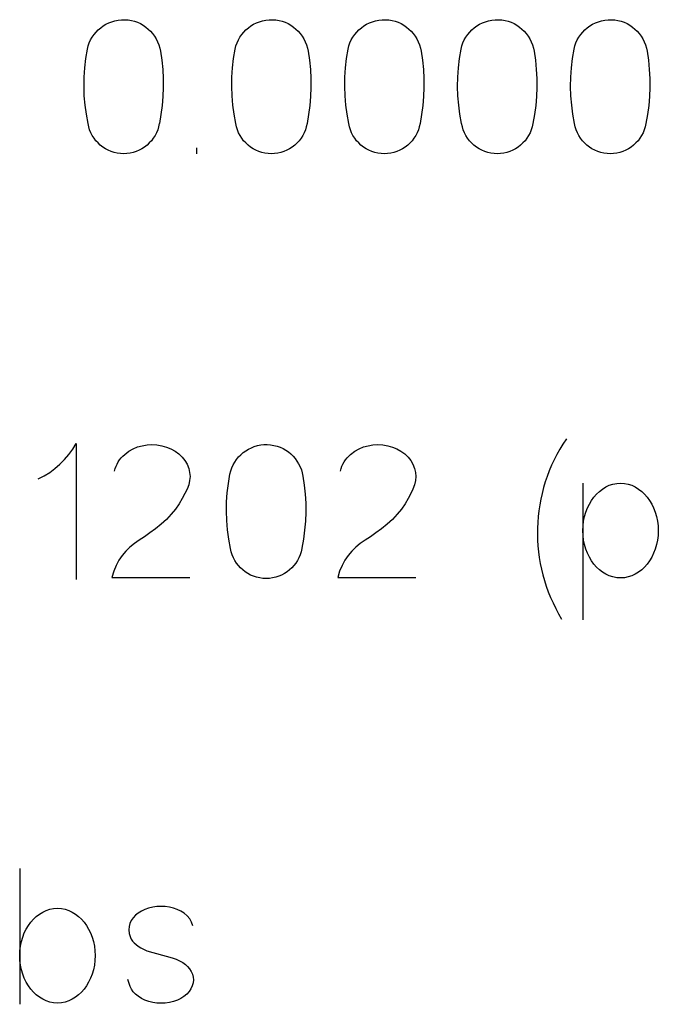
# Model space of a CAD drawing. Header units: inches. Extents: x -14.1 to 21.9, y -36.2 to -13.1.
# Tile 46 of 74: x 8.152 to 8.293, y -24.83 to -24.612. Entities that reach past the tile are written whole.
import ezdxf

# ---------------------------------------------------------------- set-up
doc = ezdxf.new("R2010")
doc.units = ezdxf.units.IN
doc.header["$LTSCALE"] = 0.5
doc.header["$MEASUREMENT"] = 0

msp = doc.modelspace()

# ---------------------------------------------------------------- linework, layer by layer
at = {"color": 7, "linetype": 'Continuous'}
for p, q in [((8.17153, -24.61319), (8.17217, -24.61287)), ((8.17217, -24.61287), (8.17283, -24.61261)), ((8.17283, -24.61261), (8.17352, -24.6124)), ((8.17352, -24.6124), (8.17423, -24.61226)), ((8.17423, -24.61226), (8.17495, -24.61219)), ((8.17495, -24.61219), (8.17569, -24.61217)), ((8.17569, -24.61217), (8.17569, -24.61217)), ((8.17569, -24.61217), (8.17643, -24.61223)), ((8.17643, -24.61223), (8.17714, -24.61234)), ((8.17714, -24.61234), (8.17784, -24.61252)), ((8.17784, -24.61252), (8.17851, -24.61275)), ((8.17851, -24.61275), (8.17916, -24.61305)), ((8.20414, -24.61319), (8.20478, -24.61287)), ((8.20478, -24.61287), (8.20544, -24.61261)), ((8.20544, -24.61261), (8.20613, -24.6124)), ((8.20613, -24.6124), (8.20684, -24.61226)), ((8.20684, -24.61226), (8.20757, -24.61219)), ((8.20757, -24.61219), (8.2083, -24.61217)), ((8.2083, -24.61217), (8.2083, -24.61217)), ((8.2083, -24.61217), (8.20904, -24.61223)), ((8.20904, -24.61223), (8.20976, -24.61234)), ((8.20976, -24.61234), (8.21045, -24.61252)), ((8.21045, -24.61252), (8.21112, -24.61275)), ((8.21112, -24.61275), (8.21177, -24.61305)), ((8.22908, -24.61319), (8.22972, -24.61287)), ((8.22972, -24.61287), (8.23038, -24.61261)), ((8.23038, -24.61261), (8.23107, -24.6124)), ((8.23107, -24.6124), (8.23178, -24.61226)), ((8.23178, -24.61226), (8.23251, -24.61219)), ((8.23251, -24.61219), (8.23324, -24.61217)), ((8.23324, -24.61217), (8.23324, -24.61217)), ((8.23324, -24.61217), (8.23398, -24.61223)), ((8.23398, -24.61223), (8.2347, -24.61234)), ((8.2347, -24.61234), (8.23539, -24.61252)), ((8.23539, -24.61252), (8.23606, -24.61275)), ((8.23606, -24.61275), (8.23671, -24.61305)), ((8.25402, -24.61319), (8.25466, -24.61287)), ((8.25466, -24.61287), (8.25532, -24.61261)), ((8.25532, -24.61261), (8.25601, -24.6124)), ((8.25601, -24.6124), (8.25672, -24.61226)), ((8.25672, -24.61226), (8.25745, -24.61219)), ((8.25745, -24.61219), (8.25818, -24.61217)), ((8.25818, -24.61217), (8.25818, -24.61217)), ((8.25818, -24.61217), (8.25892, -24.61223)), ((8.25892, -24.61223), (8.25964, -24.61234)), ((8.25964, -24.61234), (8.26033, -24.61252)), ((8.26033, -24.61252), (8.261, -24.61275)), ((8.261, -24.61275), (8.26165, -24.61305)), ((8.27896, -24.61319), (8.2796, -24.61287)), ((8.2796, -24.61287), (8.28026, -24.61261)), ((8.28026, -24.61261), (8.28095, -24.6124)), ((8.28095, -24.6124), (8.28166, -24.61226)), ((8.28166, -24.61226), (8.28239, -24.61219)), ((8.28239, -24.61219), (8.28312, -24.61217)), ((8.28312, -24.61217), (8.28312, -24.61217)), ((8.28312, -24.61217), (8.28386, -24.61223)), ((8.28386, -24.61223), (8.28458, -24.61234)), ((8.28458, -24.61234), (8.28527, -24.61252)), ((8.28527, -24.61252), (8.28594, -24.61275)), ((8.28594, -24.61275), (8.28659, -24.61305)), ((8.1689, -24.61545), (8.16935, -24.61491)), ((8.16935, -24.61491), (8.16984, -24.61442)), ((8.16984, -24.61442), (8.17037, -24.61396)), ((8.17037, -24.61396), (8.17093, -24.61355)), ((8.17093, -24.61355), (8.17153, -24.61319)), ((8.17916, -24.61305), (8.17976, -24.61339)), ((8.17976, -24.61339), (8.18034, -24.61379)), ((8.18034, -24.61379), (8.18087, -24.61423)), ((8.18087, -24.61423), (8.18137, -24.61472)), ((8.18137, -24.61472), (8.18182, -24.61524)), ((8.20152, -24.61545), (8.20197, -24.61491)), ((8.20197, -24.61491), (8.20245, -24.61442)), ((8.20245, -24.61442), (8.20298, -24.61396)), ((8.20298, -24.61396), (8.20354, -24.61355)), ((8.20354, -24.61355), (8.20414, -24.61319)), ((8.21177, -24.61305), (8.21238, -24.61339)), ((8.21238, -24.61339), (8.21295, -24.61379)), ((8.21295, -24.61379), (8.21348, -24.61423)), ((8.21348, -24.61423), (8.21398, -24.61472)), ((8.21398, -24.61472), (8.21444, -24.61524)), ((8.22646, -24.61545), (8.22691, -24.61491)), ((8.22691, -24.61491), (8.22739, -24.61442)), ((8.22739, -24.61442), (8.22792, -24.61396)), ((8.22792, -24.61396), (8.22848, -24.61355)), ((8.22848, -24.61355), (8.22908, -24.61319)), ((8.23671, -24.61305), (8.23732, -24.61339)), ((8.23732, -24.61339), (8.23789, -24.61379)), ((8.23789, -24.61379), (8.23842, -24.61423)), ((8.23842, -24.61423), (8.23892, -24.61472)), ((8.23892, -24.61472), (8.23938, -24.61524)), ((8.2514, -24.61545), (8.25185, -24.61491)), ((8.25185, -24.61491), (8.25233, -24.61442)), ((8.25233, -24.61442), (8.25286, -24.61396)), ((8.25286, -24.61396), (8.25342, -24.61355)), ((8.25342, -24.61355), (8.25402, -24.61319)), ((8.26165, -24.61305), (8.26226, -24.61339)), ((8.26226, -24.61339), (8.26283, -24.61379)), ((8.26283, -24.61379), (8.26336, -24.61423)), ((8.26336, -24.61423), (8.26386, -24.61472)), ((8.26386, -24.61472), (8.26432, -24.61524)), ((8.27634, -24.61545), (8.27679, -24.61491)), ((8.27679, -24.61491), (8.27727, -24.61442)), ((8.27727, -24.61442), (8.2778, -24.61396)), ((8.2778, -24.61396), (8.27836, -24.61355)), ((8.27836, -24.61355), (8.27896, -24.61319)), ((8.28659, -24.61305), (8.2872, -24.61339)), ((8.2872, -24.61339), (8.28777, -24.61379)), ((8.28777, -24.61379), (8.2883, -24.61423)), ((8.2883, -24.61423), (8.2888, -24.61472)), ((8.2888, -24.61472), (8.28926, -24.61524)), ((8.16785, -24.61729), (8.16815, -24.61665)), ((8.16815, -24.61665), (8.1685, -24.61603)), ((8.1685, -24.61603), (8.1689, -24.61545)), ((8.18182, -24.61524), (8.18224, -24.61581)), ((8.18224, -24.61581), (8.18261, -24.61642)), ((8.18261, -24.61642), (8.18293, -24.61707)), ((8.18293, -24.61707), (8.1832, -24.61774)), ((8.20047, -24.61729), (8.20076, -24.61665)), ((8.20076, -24.61665), (8.20112, -24.61603)), ((8.20112, -24.61603), (8.20152, -24.61545)), ((8.21444, -24.61524), (8.21485, -24.61581)), ((8.21485, -24.61581), (8.21522, -24.61642)), ((8.21522, -24.61642), (8.21555, -24.61707)), ((8.21555, -24.61707), (8.21582, -24.61774)), ((8.22541, -24.61729), (8.2257, -24.61665)), ((8.2257, -24.61665), (8.22606, -24.61603)), ((8.22606, -24.61603), (8.22646, -24.61545)), ((8.23938, -24.61524), (8.23979, -24.61581)), ((8.23979, -24.61581), (8.24016, -24.61642)), ((8.24016, -24.61642), (8.24049, -24.61707)), ((8.24049, -24.61707), (8.24076, -24.61774)), ((8.25035, -24.61729), (8.25064, -24.61665)), ((8.25064, -24.61665), (8.251, -24.61603)), ((8.251, -24.61603), (8.2514, -24.61545)), ((8.26432, -24.61524), (8.26473, -24.61581)), ((8.26473, -24.61581), (8.2651, -24.61642)), ((8.2651, -24.61642), (8.26543, -24.61707)), ((8.26543, -24.61707), (8.2657, -24.61774)), ((8.27529, -24.61729), (8.27558, -24.61665)), ((8.27558, -24.61665), (8.27594, -24.61603)), ((8.27594, -24.61603), (8.27634, -24.61545)), ((8.28926, -24.61524), (8.28967, -24.61581)), ((8.28967, -24.61581), (8.29004, -24.61642)), ((8.29004, -24.61642), (8.29037, -24.61707)), ((8.29037, -24.61707), (8.29064, -24.61774)), ((8.1671, -24.62075), (8.16744, -24.61868)), ((8.16744, -24.61868), (8.16761, -24.61798)), ((8.16744, -24.61868), (8.16744, -24.61868)), ((8.16761, -24.61798), (8.16785, -24.61729)), ((8.1832, -24.61774), (8.18341, -24.61843)), ((8.18341, -24.61843), (8.18356, -24.61914)), ((8.18356, -24.61914), (8.18356, -24.61914)), ((8.18356, -24.61914), (8.18386, -24.62114)), ((8.19971, -24.62075), (8.20006, -24.61868)), ((8.20006, -24.61868), (8.20023, -24.61798)), ((8.20006, -24.61868), (8.20006, -24.61868)), ((8.20023, -24.61798), (8.20047, -24.61729)), ((8.21582, -24.61774), (8.21603, -24.61843)), ((8.21603, -24.61843), (8.21618, -24.61914)), ((8.21618, -24.61914), (8.21618, -24.61914)), ((8.21618, -24.61914), (8.21647, -24.62114)), ((8.22465, -24.62075), (8.225, -24.61868)), ((8.225, -24.61868), (8.22517, -24.61798)), ((8.225, -24.61868), (8.225, -24.61868)), ((8.22517, -24.61798), (8.22541, -24.61729)), ((8.24076, -24.61774), (8.24097, -24.61843)), ((8.24097, -24.61843), (8.24112, -24.61914)), ((8.24112, -24.61914), (8.24112, -24.61914)), ((8.24112, -24.61914), (8.24141, -24.62114)), ((8.24959, -24.62075), (8.24994, -24.61868)), ((8.24994, -24.61868), (8.25011, -24.61798)), ((8.24994, -24.61868), (8.24994, -24.61868)), ((8.25011, -24.61798), (8.25035, -24.61729)), ((8.2657, -24.61774), (8.26591, -24.61843)), ((8.26591, -24.61843), (8.26606, -24.61914)), ((8.26606, -24.61914), (8.26606, -24.61914)), ((8.26606, -24.61914), (8.26635, -24.62114)), ((8.27453, -24.62075), (8.27488, -24.61868)), ((8.27488, -24.61868), (8.27505, -24.61798)), ((8.27488, -24.61868), (8.27488, -24.61868)), ((8.27505, -24.61798), (8.27529, -24.61729)), ((8.29064, -24.61774), (8.29085, -24.61843)), ((8.29085, -24.61843), (8.291, -24.61914)), ((8.291, -24.61914), (8.291, -24.61914)), ((8.291, -24.61914), (8.29129, -24.62114)), ((8.16686, -24.6228), (8.1671, -24.62075)), ((8.18386, -24.62114), (8.18406, -24.62314)), ((8.19947, -24.6228), (8.19971, -24.62075)), ((8.21647, -24.62114), (8.21667, -24.62314)), ((8.22441, -24.6228), (8.22465, -24.62075)), ((8.24141, -24.62114), (8.24161, -24.62314)), ((8.24935, -24.6228), (8.24959, -24.62075)), ((8.26635, -24.62114), (8.26655, -24.62314)), ((8.27429, -24.6228), (8.27453, -24.62075)), ((8.29129, -24.62114), (8.29149, -24.62314)), ((8.16672, -24.62486), (8.16686, -24.6228)), ((8.18406, -24.62314), (8.18417, -24.62514)), ((8.19934, -24.62486), (8.19947, -24.6228)), ((8.21667, -24.62314), (8.21678, -24.62514)), ((8.22428, -24.62486), (8.22441, -24.6228)), ((8.24161, -24.62314), (8.24172, -24.62514)), ((8.24922, -24.62486), (8.24935, -24.6228)), ((8.26655, -24.62314), (8.26666, -24.62514)), ((8.27416, -24.62486), (8.27429, -24.6228)), ((8.29149, -24.62314), (8.2916, -24.62514)), ((8.16669, -24.62692), (8.16672, -24.62486)), ((8.18417, -24.62514), (8.18419, -24.62713)), ((8.1993, -24.62692), (8.19934, -24.62486)), ((8.21678, -24.62514), (8.2168, -24.62713)), ((8.22424, -24.62692), (8.22428, -24.62486)), ((8.24172, -24.62514), (8.24174, -24.62713)), ((8.24918, -24.62692), (8.24922, -24.62486)), ((8.26666, -24.62514), (8.26668, -24.62713)), ((8.27412, -24.62692), (8.27416, -24.62486)), ((8.2916, -24.62514), (8.29162, -24.62713)), ((8.16675, -24.62897), (8.16669, -24.62692)), ((8.18419, -24.62713), (8.18411, -24.62912)), ((8.19937, -24.62897), (8.1993, -24.62692)), ((8.2168, -24.62713), (8.21672, -24.62912)), ((8.22431, -24.62897), (8.22424, -24.62692)), ((8.24174, -24.62713), (8.24166, -24.62912)), ((8.24925, -24.62897), (8.24918, -24.62692)), ((8.26668, -24.62713), (8.2666, -24.62912)), ((8.27419, -24.62897), (8.27412, -24.62692)), ((8.29162, -24.62713), (8.29154, -24.62912)), ((8.16693, -24.63103), (8.16675, -24.62897)), ((8.18411, -24.62912), (8.18393, -24.63111)), ((8.19954, -24.63103), (8.19937, -24.62897)), ((8.21672, -24.62912), (8.21655, -24.63111)), ((8.22448, -24.63103), (8.22431, -24.62897)), ((8.24166, -24.62912), (8.24149, -24.63111)), ((8.24942, -24.63103), (8.24925, -24.62897)), ((8.2666, -24.62912), (8.26643, -24.63111)), ((8.27436, -24.63103), (8.27419, -24.62897)), ((8.29154, -24.62912), (8.29137, -24.63111)), ((8.1672, -24.63308), (8.16693, -24.63103)), ((8.18393, -24.63111), (8.18367, -24.6331)), ((8.19981, -24.63308), (8.19954, -24.63103)), ((8.21655, -24.63111), (8.21628, -24.6331)), ((8.22475, -24.63308), (8.22448, -24.63103)), ((8.24149, -24.63111), (8.24122, -24.6331)), ((8.24969, -24.63308), (8.24942, -24.63103)), ((8.26643, -24.63111), (8.26616, -24.6331)), ((8.27463, -24.63308), (8.27436, -24.63103)), ((8.29137, -24.63111), (8.2911, -24.6331)), ((8.16757, -24.63514), (8.1672, -24.63308)), ((8.18367, -24.6331), (8.18332, -24.63509)), ((8.20018, -24.63514), (8.19981, -24.63308)), ((8.21628, -24.6331), (8.21593, -24.63509)), ((8.22512, -24.63514), (8.22475, -24.63308)), ((8.24122, -24.6331), (8.24087, -24.63509)), ((8.25006, -24.63514), (8.24969, -24.63308)), ((8.26616, -24.6331), (8.26581, -24.63509)), ((8.275, -24.63514), (8.27463, -24.63308)), ((8.2911, -24.6331), (8.29075, -24.63509)), ((8.16772, -24.63584), (8.16757, -24.63514)), ((8.16757, -24.63514), (8.16757, -24.63514)), ((8.16793, -24.63652), (8.16772, -24.63584)), ((8.1682, -24.63717), (8.16793, -24.63652)), ((8.18295, -24.63652), (8.18268, -24.63717)), ((8.18316, -24.63584), (8.18295, -24.63652)), ((8.18331, -24.63514), (8.18316, -24.63584)), ((8.20034, -24.63584), (8.20018, -24.63514)), ((8.20018, -24.63514), (8.20018, -24.63514)), ((8.20055, -24.63652), (8.20034, -24.63584)), ((8.20081, -24.63717), (8.20055, -24.63652)), ((8.21556, -24.63652), (8.21529, -24.63717)), ((8.21577, -24.63584), (8.21556, -24.63652)), ((8.21593, -24.63514), (8.21577, -24.63584)), ((8.22528, -24.63584), (8.22512, -24.63514)), ((8.22512, -24.63514), (8.22512, -24.63514)), ((8.22549, -24.63652), (8.22528, -24.63584)), ((8.22575, -24.63717), (8.22549, -24.63652)), ((8.2405, -24.63652), (8.24023, -24.63717)), ((8.24071, -24.63584), (8.2405, -24.63652)), ((8.24087, -24.63514), (8.24071, -24.63584)), ((8.25022, -24.63584), (8.25006, -24.63514)), ((8.25006, -24.63514), (8.25006, -24.63514)), ((8.25043, -24.63652), (8.25022, -24.63584)), ((8.25069, -24.63717), (8.25043, -24.63652)), ((8.26544, -24.63652), (8.26517, -24.63717)), ((8.26565, -24.63584), (8.26544, -24.63652)), ((8.26581, -24.63514), (8.26565, -24.63584)), ((8.27516, -24.63584), (8.275, -24.63514)), ((8.275, -24.63514), (8.275, -24.63514)), ((8.27537, -24.63652), (8.27516, -24.63584)), ((8.27563, -24.63717), (8.27537, -24.63652)), ((8.29038, -24.63652), (8.29011, -24.63717)), ((8.29059, -24.63584), (8.29038, -24.63652)), ((8.29075, -24.63514), (8.29059, -24.63584)), ((8.16852, -24.63778), (8.1682, -24.63717)), ((8.1689, -24.63837), (8.16852, -24.63778)), ((8.16932, -24.63891), (8.1689, -24.63837)), ((8.16978, -24.63941), (8.16932, -24.63891)), ((8.18157, -24.63891), (8.1811, -24.63941)), ((8.18199, -24.63837), (8.18157, -24.63891)), ((8.18236, -24.63778), (8.18199, -24.63837)), ((8.18268, -24.63717), (8.18236, -24.63778)), ((8.20113, -24.63778), (8.20081, -24.63717)), ((8.20151, -24.63837), (8.20113, -24.63778)), ((8.20193, -24.63891), (8.20151, -24.63837)), ((8.20239, -24.63941), (8.20193, -24.63891)), ((8.21418, -24.63891), (8.21372, -24.63941)), ((8.2146, -24.63837), (8.21418, -24.63891)), ((8.21497, -24.63778), (8.2146, -24.63837)), ((8.21529, -24.63717), (8.21497, -24.63778)), ((8.22607, -24.63778), (8.22575, -24.63717)), ((8.22645, -24.63837), (8.22607, -24.63778)), ((8.22687, -24.63891), (8.22645, -24.63837)), ((8.22733, -24.63941), (8.22687, -24.63891)), ((8.23912, -24.63891), (8.23866, -24.63941)), ((8.23954, -24.63837), (8.23912, -24.63891)), ((8.23991, -24.63778), (8.23954, -24.63837)), ((8.24023, -24.63717), (8.23991, -24.63778)), ((8.25101, -24.63778), (8.25069, -24.63717)), ((8.25139, -24.63837), (8.25101, -24.63778)), ((8.25181, -24.63891), (8.25139, -24.63837)), ((8.25227, -24.63941), (8.25181, -24.63891)), ((8.26406, -24.63891), (8.2636, -24.63941)), ((8.26448, -24.63837), (8.26406, -24.63891)), ((8.26485, -24.63778), (8.26448, -24.63837)), ((8.26517, -24.63717), (8.26485, -24.63778)), ((8.27595, -24.63778), (8.27563, -24.63717)), ((8.27633, -24.63837), (8.27595, -24.63778)), ((8.27675, -24.63891), (8.27633, -24.63837)), ((8.27721, -24.63941), (8.27675, -24.63891)), ((8.289, -24.63891), (8.28854, -24.63941)), ((8.28942, -24.63837), (8.289, -24.63891)), ((8.28979, -24.63778), (8.28942, -24.63837)), ((8.29011, -24.63717), (8.28979, -24.63778)), ((8.17028, -24.63988), (8.16978, -24.63941)), ((8.17083, -24.6403), (8.17028, -24.63988)), ((8.1714, -24.64067), (8.17083, -24.6403)), ((8.17202, -24.64099), (8.1714, -24.64067)), ((8.17266, -24.64127), (8.17202, -24.64099)), ((8.17886, -24.64099), (8.17821, -24.64127)), ((8.17948, -24.64067), (8.17886, -24.64099)), ((8.18006, -24.6403), (8.17948, -24.64067)), ((8.1806, -24.63988), (8.18006, -24.6403)), ((8.1811, -24.63941), (8.1806, -24.63988)), ((8.19159, -24.64177), (8.1916, -24.64048)), ((8.2029, -24.63988), (8.20239, -24.63941)), ((8.20344, -24.6403), (8.2029, -24.63988)), ((8.20402, -24.64067), (8.20344, -24.6403)), ((8.20463, -24.64099), (8.20402, -24.64067)), ((8.20528, -24.64127), (8.20463, -24.64099)), ((8.21148, -24.64099), (8.21083, -24.64127)), ((8.21209, -24.64067), (8.21148, -24.64099)), ((8.21267, -24.6403), (8.21209, -24.64067)), ((8.21321, -24.63988), (8.21267, -24.6403)), ((8.21372, -24.63941), (8.21321, -24.63988)), ((8.22784, -24.63988), (8.22733, -24.63941)), ((8.22838, -24.6403), (8.22784, -24.63988)), ((8.22896, -24.64067), (8.22838, -24.6403)), ((8.22957, -24.64099), (8.22896, -24.64067)), ((8.23022, -24.64127), (8.22957, -24.64099)), ((8.23642, -24.64099), (8.23577, -24.64127)), ((8.23703, -24.64067), (8.23642, -24.64099)), ((8.23761, -24.6403), (8.23703, -24.64067)), ((8.23815, -24.63988), (8.23761, -24.6403)), ((8.23866, -24.63941), (8.23815, -24.63988)), ((8.25278, -24.63988), (8.25227, -24.63941)), ((8.25332, -24.6403), (8.25278, -24.63988)), ((8.2539, -24.64067), (8.25332, -24.6403)), ((8.25451, -24.64099), (8.2539, -24.64067)), ((8.25516, -24.64127), (8.25451, -24.64099)), ((8.26136, -24.64099), (8.26071, -24.64127)), ((8.26197, -24.64067), (8.26136, -24.64099)), ((8.26255, -24.6403), (8.26197, -24.64067)), ((8.26309, -24.63988), (8.26255, -24.6403)), ((8.2636, -24.63941), (8.26309, -24.63988)), ((8.27772, -24.63988), (8.27721, -24.63941)), ((8.27826, -24.6403), (8.27772, -24.63988)), ((8.27884, -24.64067), (8.27826, -24.6403)), ((8.27945, -24.64099), (8.27884, -24.64067)), ((8.2801, -24.64127), (8.27945, -24.64099)), ((8.2863, -24.64099), (8.28565, -24.64127)), ((8.28691, -24.64067), (8.2863, -24.64099)), ((8.28749, -24.6403), (8.28691, -24.64067)), ((8.28803, -24.63988), (8.28749, -24.6403)), ((8.28854, -24.63941), (8.28803, -24.63988)), ((8.17333, -24.64148), (8.17266, -24.64127)), ((8.17402, -24.64164), (8.17333, -24.64148)), ((8.17473, -24.64174), (8.17402, -24.64164)), ((8.17544, -24.64177), (8.17473, -24.64174)), ((8.17616, -24.64174), (8.17544, -24.64177)), ((8.17544, -24.64177), (8.17544, -24.64177)), ((8.17686, -24.64164), (8.17616, -24.64174)), ((8.17754, -24.64148), (8.17686, -24.64164)), ((8.17821, -24.64127), (8.17754, -24.64148)), ((8.20595, -24.64148), (8.20528, -24.64127)), ((8.20664, -24.64164), (8.20595, -24.64148)), ((8.20734, -24.64174), (8.20664, -24.64164)), ((8.20805, -24.64177), (8.20734, -24.64174)), ((8.20877, -24.64174), (8.20805, -24.64177)), ((8.20805, -24.64177), (8.20805, -24.64177)), ((8.20947, -24.64164), (8.20877, -24.64174)), ((8.21016, -24.64148), (8.20947, -24.64164)), ((8.21083, -24.64127), (8.21016, -24.64148)), ((8.23089, -24.64148), (8.23022, -24.64127)), ((8.23158, -24.64164), (8.23089, -24.64148)), ((8.23228, -24.64174), (8.23158, -24.64164)), ((8.23299, -24.64177), (8.23228, -24.64174)), ((8.23371, -24.64174), (8.23299, -24.64177)), ((8.23299, -24.64177), (8.23299, -24.64177)), ((8.23441, -24.64164), (8.23371, -24.64174)), ((8.2351, -24.64148), (8.23441, -24.64164)), ((8.23577, -24.64127), (8.2351, -24.64148)), ((8.25583, -24.64148), (8.25516, -24.64127)), ((8.25652, -24.64164), (8.25583, -24.64148)), ((8.25722, -24.64174), (8.25652, -24.64164)), ((8.25793, -24.64177), (8.25722, -24.64174)), ((8.25865, -24.64174), (8.25793, -24.64177)), ((8.25793, -24.64177), (8.25793, -24.64177)), ((8.25935, -24.64164), (8.25865, -24.64174)), ((8.26004, -24.64148), (8.25935, -24.64164)), ((8.26071, -24.64127), (8.26004, -24.64148)), ((8.28077, -24.64148), (8.2801, -24.64127)), ((8.28146, -24.64164), (8.28077, -24.64148)), ((8.28216, -24.64174), (8.28146, -24.64164)), ((8.28287, -24.64177), (8.28216, -24.64174)), ((8.28359, -24.64174), (8.28287, -24.64177)), ((8.28287, -24.64177), (8.28287, -24.64177)), ((8.28429, -24.64164), (8.28359, -24.64174)), ((8.28498, -24.64148), (8.28429, -24.64164)), ((8.28565, -24.64127), (8.28498, -24.64148)), ((8.16419, -24.70707), (8.16496, -24.70582)), ((8.16496, -24.70582), (8.16496, -24.70582)), ((8.16496, -24.70582), (8.16496, -24.73582)), ((8.17852, -24.70656), (8.17952, -24.70628)), ((8.17952, -24.70628), (8.1806, -24.70609)), ((8.17952, -24.70628), (8.17952, -24.70628)), ((8.1806, -24.70609), (8.18169, -24.70603)), ((8.18169, -24.70603), (8.18277, -24.70609)), ((8.18277, -24.70609), (8.18387, -24.70628)), ((8.18387, -24.70628), (8.18387, -24.70628)), ((8.18387, -24.70628), (8.1849, -24.70658)), ((8.20429, -24.70647), (8.20498, -24.70626)), ((8.20498, -24.70626), (8.20569, -24.70612)), ((8.20569, -24.70612), (8.20642, -24.70604)), ((8.20642, -24.70604), (8.20715, -24.70603)), ((8.20715, -24.70603), (8.20715, -24.70603)), ((8.20715, -24.70603), (8.20789, -24.70608)), ((8.20789, -24.70608), (8.2086, -24.7062)), ((8.2086, -24.7062), (8.2093, -24.70637)), ((8.2093, -24.70637), (8.20997, -24.70661)), ((8.2284, -24.70656), (8.2294, -24.70628)), ((8.2294, -24.70628), (8.23048, -24.70609)), ((8.2294, -24.70628), (8.2294, -24.70628)), ((8.23048, -24.70609), (8.23157, -24.70603)), ((8.23157, -24.70603), (8.23265, -24.70609)), ((8.23265, -24.70609), (8.23375, -24.70628)), ((8.23375, -24.70628), (8.23375, -24.70628)), ((8.23375, -24.70628), (8.23478, -24.70658)), ((8.1624, -24.70935), (8.16334, -24.70825)), ((8.16334, -24.70825), (8.16419, -24.70707)), ((8.17488, -24.70898), (8.17525, -24.70857)), ((8.17525, -24.70857), (8.17567, -24.70819)), ((8.17567, -24.70819), (8.17659, -24.70751)), ((8.17567, -24.70819), (8.17567, -24.70819)), ((8.17659, -24.70751), (8.17754, -24.70696)), ((8.17754, -24.70696), (8.17852, -24.70656)), ((8.1849, -24.70658), (8.18587, -24.70698)), ((8.18587, -24.70698), (8.18678, -24.70749)), ((8.18678, -24.70749), (8.18764, -24.7081)), ((8.18764, -24.7081), (8.18764, -24.7081)), ((8.18764, -24.7081), (8.18836, -24.70882)), ((8.20082, -24.70877), (8.2013, -24.70827)), ((8.2013, -24.70827), (8.20183, -24.70781)), ((8.20183, -24.70781), (8.20239, -24.7074)), ((8.20239, -24.7074), (8.20299, -24.70704)), ((8.20299, -24.70704), (8.20363, -24.70673)), ((8.20363, -24.70673), (8.20429, -24.70647)), ((8.20997, -24.70661), (8.21062, -24.7069)), ((8.21062, -24.7069), (8.21122, -24.70724)), ((8.21122, -24.70724), (8.2118, -24.70764)), ((8.2118, -24.70764), (8.21233, -24.70808)), ((8.21233, -24.70808), (8.21283, -24.70857)), ((8.21283, -24.70857), (8.21329, -24.7091)), ((8.22476, -24.70898), (8.22513, -24.70857)), ((8.22513, -24.70857), (8.22555, -24.70819)), ((8.22555, -24.70819), (8.22647, -24.70751)), ((8.22555, -24.70819), (8.22555, -24.70819)), ((8.22647, -24.70751), (8.22742, -24.70696)), ((8.22742, -24.70696), (8.2284, -24.70656)), ((8.23478, -24.70658), (8.23575, -24.70698)), ((8.23575, -24.70698), (8.23666, -24.70749)), ((8.23666, -24.70749), (8.23752, -24.7081)), ((8.23752, -24.7081), (8.23752, -24.7081)), ((8.23752, -24.7081), (8.23824, -24.70882)), ((8.16028, -24.71133), (8.16137, -24.71038)), ((8.16137, -24.71038), (8.1624, -24.70935)), ((8.17375, -24.71082), (8.17398, -24.71033)), ((8.17398, -24.71033), (8.17423, -24.70985)), ((8.17423, -24.70985), (8.17453, -24.7094)), ((8.17453, -24.7094), (8.17488, -24.70898)), ((8.18836, -24.70882), (8.18896, -24.70957)), ((8.18896, -24.70957), (8.18944, -24.71039)), ((8.18944, -24.71039), (8.1898, -24.71129)), ((8.19932, -24.71115), (8.19961, -24.71051)), ((8.19961, -24.71051), (8.19997, -24.70989)), ((8.19997, -24.70989), (8.20037, -24.70931)), ((8.20037, -24.70931), (8.20082, -24.70877)), ((8.21329, -24.7091), (8.2137, -24.70967)), ((8.2137, -24.70967), (8.21407, -24.71028)), ((8.21407, -24.71028), (8.2144, -24.71092)), ((8.22363, -24.71082), (8.22386, -24.71033)), ((8.22386, -24.71033), (8.22411, -24.70985)), ((8.22411, -24.70985), (8.22441, -24.7094)), ((8.22441, -24.7094), (8.22476, -24.70898)), ((8.23824, -24.70882), (8.23884, -24.70957)), ((8.23884, -24.70957), (8.23932, -24.71039)), ((8.23932, -24.71039), (8.23968, -24.71129)), ((8.15788, -24.71295), (8.15911, -24.71219)), ((8.15911, -24.71219), (8.16028, -24.71133)), ((8.17343, -24.71187), (8.17357, -24.71133)), ((8.17357, -24.71133), (8.17375, -24.71082)), ((8.1898, -24.71129), (8.1898, -24.71129)), ((8.1898, -24.71129), (8.19001, -24.71219)), ((8.19001, -24.71219), (8.19009, -24.71308)), ((8.19856, -24.7146), (8.1989, -24.71254)), ((8.1989, -24.71254), (8.19908, -24.71183)), ((8.1989, -24.71254), (8.1989, -24.71254)), ((8.19908, -24.71183), (8.19932, -24.71115)), ((8.2144, -24.71092), (8.21467, -24.71159)), ((8.21467, -24.71159), (8.21488, -24.71228)), ((8.21488, -24.71228), (8.21503, -24.71299)), ((8.22331, -24.71187), (8.22345, -24.71133)), ((8.22345, -24.71133), (8.22363, -24.71082)), ((8.23968, -24.71129), (8.23968, -24.71129)), ((8.23968, -24.71129), (8.23989, -24.71219)), ((8.23989, -24.71219), (8.23997, -24.71308)), ((8.15659, -24.71361), (8.15788, -24.71295)), ((8.1898, -24.7149), (8.18943, -24.71585)), ((8.19001, -24.71399), (8.1898, -24.7149)), ((8.1898, -24.7149), (8.1898, -24.7149)), ((8.19009, -24.71308), (8.19001, -24.71399)), ((8.19832, -24.71666), (8.19856, -24.7146)), ((8.21503, -24.71299), (8.21503, -24.71299)), ((8.21503, -24.71299), (8.21532, -24.71499)), ((8.21532, -24.71499), (8.21552, -24.71699)), ((8.23968, -24.7149), (8.23931, -24.71585)), ((8.23989, -24.71399), (8.23968, -24.7149)), ((8.23968, -24.7149), (8.23968, -24.7149)), ((8.23997, -24.71308), (8.23989, -24.71399)), ((8.27681, -24.71457), (8.27682, -24.74477)), ((8.28189, -24.7154), (8.28266, -24.71503)), ((8.28266, -24.71503), (8.28346, -24.71477)), ((8.28346, -24.71477), (8.28429, -24.71462)), ((8.28429, -24.71462), (8.28514, -24.71457)), ((8.28514, -24.71457), (8.28514, -24.71457)), ((8.28514, -24.71457), (8.286, -24.71462)), ((8.286, -24.71462), (8.28683, -24.71477)), ((8.28683, -24.71477), (8.28763, -24.71503)), ((8.28763, -24.71503), (8.2884, -24.7154)), ((8.18896, -24.71687), (8.18837, -24.71796)), ((8.18943, -24.71585), (8.18896, -24.71687)), ((8.19818, -24.71871), (8.19832, -24.71666)), ((8.21552, -24.71699), (8.21563, -24.71899)), ((8.23884, -24.71687), (8.23825, -24.71796)), ((8.23931, -24.71585), (8.23884, -24.71687)), ((8.27926, -24.71763), (8.27985, -24.71697)), ((8.27985, -24.71697), (8.28047, -24.71637)), ((8.28047, -24.71637), (8.28116, -24.71585)), ((8.28116, -24.71585), (8.28189, -24.7154)), ((8.2884, -24.7154), (8.28913, -24.71585)), ((8.28913, -24.71585), (8.28982, -24.71637)), ((8.28982, -24.71637), (8.29044, -24.71697)), ((8.29044, -24.71697), (8.29103, -24.71763)), ((8.18768, -24.71913), (8.18689, -24.7203)), ((8.18837, -24.71796), (8.18768, -24.71913)), ((8.18768, -24.71913), (8.18768, -24.71913)), ((8.19815, -24.72077), (8.19818, -24.71871)), ((8.21563, -24.71899), (8.21565, -24.72098)), ((8.23756, -24.71913), (8.23677, -24.7203)), ((8.23825, -24.71796), (8.23756, -24.71913)), ((8.23756, -24.71913), (8.23756, -24.71913)), ((8.27784, -24.72004), (8.27826, -24.71918)), ((8.27826, -24.71918), (8.27873, -24.71837)), ((8.27873, -24.71837), (8.27926, -24.71763)), ((8.29103, -24.71763), (8.29156, -24.71837)), ((8.29156, -24.71837), (8.29203, -24.71918)), ((8.29203, -24.71918), (8.29245, -24.72004)), ((8.18596, -24.72144), (8.1849, -24.72255)), ((8.18689, -24.7203), (8.18596, -24.72144)), ((8.19821, -24.72283), (8.19815, -24.72077)), ((8.21565, -24.72098), (8.21557, -24.72298)), ((8.23584, -24.72144), (8.23478, -24.72255)), ((8.23677, -24.7203), (8.23584, -24.72144)), ((8.27719, -24.72195), (8.27748, -24.72097)), ((8.27748, -24.72097), (8.27784, -24.72004)), ((8.29245, -24.72004), (8.29281, -24.72097)), ((8.29281, -24.72097), (8.29311, -24.72195)), ((8.18371, -24.72364), (8.18247, -24.72464)), ((8.1849, -24.72255), (8.18371, -24.72364)), ((8.18371, -24.72364), (8.18371, -24.72364)), ((8.19839, -24.72488), (8.19821, -24.72283)), ((8.21557, -24.72298), (8.2154, -24.72497)), ((8.23359, -24.72364), (8.23235, -24.72464)), ((8.23478, -24.72255), (8.23359, -24.72364)), ((8.23359, -24.72364), (8.23359, -24.72364)), ((8.27686, -24.72399), (8.27699, -24.72295)), ((8.27699, -24.72295), (8.27719, -24.72195)), ((8.29311, -24.72195), (8.29331, -24.72295)), ((8.29331, -24.72295), (8.29344, -24.72399)), ((8.18125, -24.72555), (8.18007, -24.72638)), ((8.18247, -24.72464), (8.18125, -24.72555)), ((8.19866, -24.72694), (8.19839, -24.72488)), ((8.2154, -24.72497), (8.21513, -24.72696)), ((8.23113, -24.72555), (8.22995, -24.72638)), ((8.23235, -24.72464), (8.23113, -24.72555)), ((8.27682, -24.72505), (8.27686, -24.72399)), ((8.27686, -24.72611), (8.27682, -24.72505)), ((8.27682, -24.72505), (8.27682, -24.72505)), ((8.29344, -24.72399), (8.29348, -24.72505)), ((8.29347, -24.72505), (8.29344, -24.72611)), ((8.17781, -24.72786), (8.17682, -24.72868)), ((8.1789, -24.72713), (8.17781, -24.72786)), ((8.18007, -24.72638), (8.1789, -24.72713)), ((8.1789, -24.72713), (8.1789, -24.72713)), ((8.19903, -24.72899), (8.19866, -24.72694)), ((8.21513, -24.72696), (8.21478, -24.72895)), ((8.22769, -24.72786), (8.2267, -24.72868)), ((8.22878, -24.72713), (8.22769, -24.72786)), ((8.22995, -24.72638), (8.22878, -24.72713)), ((8.22878, -24.72713), (8.22878, -24.72713)), ((8.27699, -24.72714), (8.27686, -24.72611)), ((8.27719, -24.72814), (8.27699, -24.72714)), ((8.27748, -24.72911), (8.27719, -24.72814)), ((8.29311, -24.72814), (8.29281, -24.72911)), ((8.29331, -24.72714), (8.29311, -24.72814)), ((8.29344, -24.72611), (8.29331, -24.72714)), ((8.17592, -24.72956), (8.17513, -24.73052)), ((8.17682, -24.72868), (8.17592, -24.72956)), ((8.19919, -24.7297), (8.19903, -24.72899)), ((8.19903, -24.72899), (8.19903, -24.72899)), ((8.1994, -24.73037), (8.19919, -24.7297)), ((8.21462, -24.7297), (8.21441, -24.73037)), ((8.21478, -24.72899), (8.21462, -24.7297)), ((8.2258, -24.72956), (8.22501, -24.73052)), ((8.2267, -24.72868), (8.2258, -24.72956)), ((8.27784, -24.73003), (8.27748, -24.72911)), ((8.27826, -24.73089), (8.27784, -24.73003)), ((8.29245, -24.73003), (8.29203, -24.73089)), ((8.29281, -24.72911), (8.29245, -24.73003)), ((8.17441, -24.73157), (8.17378, -24.73274)), ((8.17513, -24.73052), (8.17441, -24.73157)), ((8.17513, -24.73052), (8.17513, -24.73052)), ((8.19966, -24.73102), (8.1994, -24.73037)), ((8.19998, -24.73164), (8.19966, -24.73102)), ((8.20036, -24.73222), (8.19998, -24.73164)), ((8.20078, -24.73276), (8.20036, -24.73222)), ((8.21345, -24.73222), (8.21303, -24.73276)), ((8.21382, -24.73164), (8.21345, -24.73222)), ((8.21414, -24.73102), (8.21382, -24.73164)), ((8.21441, -24.73037), (8.21414, -24.73102)), ((8.22429, -24.73157), (8.22366, -24.73274)), ((8.22501, -24.73052), (8.22429, -24.73157)), ((8.22501, -24.73052), (8.22501, -24.73052)), ((8.27873, -24.73169), (8.27826, -24.73089)), ((8.27926, -24.73242), (8.27873, -24.73169)), ((8.27985, -24.73309), (8.27926, -24.73242)), ((8.29103, -24.73242), (8.29044, -24.73309)), ((8.29156, -24.73169), (8.29103, -24.73242)), ((8.29203, -24.73089), (8.29156, -24.73169)), ((8.17324, -24.73401), (8.17281, -24.73541)), ((8.17378, -24.73274), (8.17324, -24.73401)), ((8.20124, -24.73326), (8.20078, -24.73276)), ((8.20175, -24.73373), (8.20124, -24.73326)), ((8.20229, -24.73415), (8.20175, -24.73373)), ((8.20287, -24.73452), (8.20229, -24.73415)), ((8.20348, -24.73485), (8.20287, -24.73452)), ((8.21094, -24.73452), (8.21032, -24.73485)), ((8.21152, -24.73415), (8.21094, -24.73452)), ((8.21206, -24.73373), (8.21152, -24.73415)), ((8.21257, -24.73326), (8.21206, -24.73373)), ((8.21303, -24.73276), (8.21257, -24.73326)), ((8.22312, -24.73401), (8.22269, -24.73541)), ((8.22366, -24.73274), (8.22312, -24.73401)), ((8.28047, -24.73369), (8.27985, -24.73309)), ((8.28116, -24.73421), (8.28047, -24.73369)), ((8.28189, -24.73467), (8.28116, -24.73421)), ((8.28266, -24.73503), (8.28189, -24.73467)), ((8.2884, -24.73467), (8.28763, -24.73503)), ((8.28913, -24.73421), (8.2884, -24.73467)), ((8.28982, -24.73369), (8.28913, -24.73421)), ((8.29044, -24.73309), (8.28982, -24.73369)), ((8.17281, -24.73541), (8.17281, -24.73541)), ((8.17281, -24.73541), (8.19008, -24.73541)), ((8.20413, -24.73512), (8.20348, -24.73485)), ((8.2048, -24.73534), (8.20413, -24.73512)), ((8.20549, -24.73549), (8.2048, -24.73534)), ((8.20619, -24.73559), (8.20549, -24.73549)), ((8.2069, -24.73562), (8.20619, -24.73559)), ((8.20762, -24.73559), (8.2069, -24.73562)), ((8.2069, -24.73562), (8.2069, -24.73562)), ((8.20832, -24.73549), (8.20762, -24.73559)), ((8.20901, -24.73534), (8.20832, -24.73549)), ((8.20968, -24.73512), (8.20901, -24.73534)), ((8.21032, -24.73485), (8.20968, -24.73512)), ((8.22269, -24.73541), (8.22269, -24.73541)), ((8.22269, -24.73541), (8.23997, -24.73541)), ((8.28346, -24.73528), (8.28266, -24.73503)), ((8.28429, -24.73544), (8.28346, -24.73528)), ((8.28514, -24.73549), (8.28429, -24.73544)), ((8.286, -24.73544), (8.28514, -24.73549)), ((8.28514, -24.73549), (8.28514, -24.73549)), ((8.28683, -24.73528), (8.286, -24.73544)), ((8.28763, -24.73503), (8.28683, -24.73528)), ((8.15249, -24.79968), (8.15249, -24.82968)), ((8.15914, -24.80867), (8.15997, -24.80852)), ((8.15997, -24.80852), (8.16082, -24.80846)), ((8.16082, -24.80846), (8.16082, -24.80846)), ((8.16082, -24.80846), (8.16168, -24.80852)), ((8.16168, -24.80852), (8.16251, -24.80867)), ((8.18094, -24.80844), (8.1801, -24.80873)), ((8.18185, -24.80822), (8.18094, -24.80844)), ((8.18278, -24.80809), (8.18185, -24.80822)), ((8.18185, -24.80822), (8.18185, -24.80822)), ((8.18371, -24.80805), (8.18278, -24.80809)), ((8.18463, -24.80809), (8.18371, -24.80805)), ((8.18554, -24.80822), (8.18463, -24.80809)), ((8.18645, -24.80844), (8.18554, -24.80822)), ((8.18554, -24.80822), (8.18554, -24.80822)), ((8.18729, -24.80874), (8.18645, -24.80844)), ((8.15552, -24.81087), (8.15615, -24.81027)), ((8.15615, -24.81027), (8.15684, -24.80974)), ((8.15684, -24.80974), (8.15757, -24.80929)), ((8.15757, -24.80929), (8.15833, -24.80893)), ((8.15833, -24.80893), (8.15914, -24.80867)), ((8.16251, -24.80867), (8.1633, -24.80893)), ((8.1633, -24.80893), (8.16407, -24.80929)), ((8.16407, -24.80929), (8.1648, -24.80974)), ((8.1648, -24.80974), (8.16549, -24.81027)), ((8.16549, -24.81027), (8.16612, -24.81087)), ((8.17752, -24.81056), (8.17711, -24.81115)), ((8.17805, -24.81002), (8.17752, -24.81056)), ((8.17866, -24.80954), (8.17805, -24.81002)), ((8.17935, -24.8091), (8.17866, -24.80954)), ((8.17866, -24.80954), (8.17866, -24.80954)), ((8.1801, -24.80873), (8.17935, -24.8091)), ((8.18808, -24.80912), (8.18729, -24.80874)), ((8.18881, -24.80958), (8.18808, -24.80912)), ((8.18949, -24.81016), (8.18881, -24.80958)), ((8.18881, -24.80958), (8.18881, -24.80958)), ((8.19004, -24.81081), (8.18949, -24.81016)), ((8.19044, -24.81153), (8.19004, -24.81081)), ((8.15393, -24.81307), (8.1544, -24.81227)), ((8.1544, -24.81227), (8.15494, -24.81153)), ((8.15494, -24.81153), (8.15552, -24.81087)), ((8.16612, -24.81087), (8.1667, -24.81153)), ((8.1667, -24.81153), (8.16724, -24.81227)), ((8.16724, -24.81227), (8.16771, -24.81307)), ((8.17662, -24.81251), (8.17658, -24.81325)), ((8.1768, -24.81182), (8.17662, -24.81251)), ((8.17711, -24.81115), (8.1768, -24.81182)), ((8.1768, -24.81182), (8.1768, -24.81182)), ((8.19072, -24.81232), (8.19044, -24.81153)), ((8.15286, -24.81582), (8.15315, -24.81485)), ((8.15315, -24.81485), (8.15351, -24.81392)), ((8.15351, -24.81392), (8.15393, -24.81307)), ((8.16771, -24.81307), (8.16812, -24.81392)), ((8.16812, -24.81392), (8.16848, -24.81485)), ((8.16848, -24.81485), (8.16878, -24.81582)), ((8.17658, -24.81325), (8.17668, -24.81404)), ((8.17668, -24.81404), (8.17692, -24.81489)), ((8.17692, -24.81489), (8.17692, -24.81489)), ((8.17692, -24.81489), (8.17713, -24.81531)), ((8.15253, -24.81784), (8.15266, -24.81681)), ((8.15266, -24.81681), (8.15286, -24.81582)), ((8.16878, -24.81582), (8.16898, -24.81681)), ((8.16898, -24.81681), (8.16911, -24.81784)), ((8.17713, -24.81531), (8.17741, -24.81571)), ((8.17741, -24.81571), (8.17776, -24.8161)), ((8.17776, -24.8161), (8.17818, -24.81647)), ((8.17818, -24.81647), (8.17866, -24.81683)), ((8.17866, -24.81683), (8.17922, -24.81718)), ((8.17922, -24.81718), (8.17984, -24.81751)), ((8.15249, -24.81891), (8.15253, -24.81784)), ((8.15253, -24.81998), (8.15249, -24.81891)), ((8.15249, -24.81891), (8.15249, -24.81891)), ((8.16911, -24.81784), (8.16915, -24.81891)), ((8.16915, -24.81891), (8.16911, -24.81998)), ((8.17984, -24.81751), (8.18053, -24.81783)), ((8.18053, -24.81783), (8.18053, -24.81783)), ((8.18053, -24.81783), (8.18616, -24.81944)), ((8.18616, -24.81944), (8.18616, -24.81944)), ((8.18616, -24.81944), (8.18703, -24.81972)), ((8.15266, -24.82103), (8.15253, -24.81998)), ((8.15286, -24.82203), (8.15266, -24.82103)), ((8.16898, -24.82103), (8.16878, -24.82203)), ((8.16911, -24.81998), (8.16898, -24.82103)), ((8.18703, -24.81972), (8.1878, -24.82004)), ((8.1878, -24.82004), (8.18848, -24.82042)), ((8.18848, -24.82042), (8.18907, -24.82085)), ((8.18907, -24.82085), (8.18907, -24.82085)), ((8.18907, -24.82085), (8.18957, -24.82133)), ((8.18957, -24.82133), (8.19, -24.82185)), ((8.15315, -24.82301), (8.15286, -24.82203)), ((8.15351, -24.82393), (8.15315, -24.82301)), ((8.16848, -24.82301), (8.16812, -24.82393)), ((8.16878, -24.82203), (8.16848, -24.82301)), ((8.19, -24.82185), (8.19035, -24.82241)), ((8.19035, -24.82241), (8.19064, -24.82301)), ((8.19064, -24.82301), (8.19064, -24.82301)), ((8.19064, -24.82301), (8.1908, -24.82365)), ((8.1908, -24.82365), (8.19085, -24.8243)), ((8.15393, -24.82479), (8.15351, -24.82393)), ((8.1544, -24.82558), (8.15393, -24.82479)), ((8.15494, -24.82632), (8.1544, -24.82558)), ((8.16724, -24.82558), (8.1667, -24.82632)), ((8.16771, -24.82479), (8.16724, -24.82558)), ((8.16812, -24.82393), (8.16771, -24.82479)), ((8.17688, -24.82578), (8.17634, -24.82421)), ((8.17717, -24.82635), (8.17688, -24.82578)), ((8.17688, -24.82578), (8.17688, -24.82578)), ((8.19059, -24.82562), (8.19029, -24.82626)), ((8.19079, -24.82496), (8.19059, -24.82562)), ((8.19059, -24.82562), (8.19059, -24.82562)), ((8.19085, -24.8243), (8.19079, -24.82496)), ((8.15552, -24.82699), (8.15494, -24.82632)), ((8.15615, -24.82759), (8.15552, -24.82699)), ((8.15684, -24.82811), (8.15615, -24.82759)), ((8.15757, -24.82856), (8.15684, -24.82811)), ((8.1648, -24.82811), (8.16407, -24.82856)), ((8.16549, -24.82759), (8.1648, -24.82811)), ((8.16612, -24.82699), (8.16549, -24.82759)), ((8.1667, -24.82632), (8.16612, -24.82699)), ((8.17756, -24.82689), (8.17717, -24.82635)), ((8.17806, -24.82741), (8.17756, -24.82689)), ((8.17866, -24.8279), (8.17806, -24.82741)), ((8.17938, -24.82837), (8.17866, -24.8279)), ((8.17866, -24.8279), (8.17866, -24.8279)), ((8.18873, -24.82794), (8.18806, -24.82838)), ((8.18936, -24.82742), (8.18873, -24.82794)), ((8.18873, -24.82794), (8.18873, -24.82794)), ((8.18988, -24.82686), (8.18936, -24.82742)), ((8.19029, -24.82626), (8.18988, -24.82686)), ((8.15833, -24.82892), (8.15757, -24.82856)), ((8.15914, -24.82918), (8.15833, -24.82892)), ((8.15997, -24.82934), (8.15914, -24.82918)), ((8.16082, -24.82939), (8.15997, -24.82934)), ((8.16168, -24.82934), (8.16082, -24.82939)), ((8.16082, -24.82939), (8.16082, -24.82939)), ((8.16251, -24.82918), (8.16168, -24.82934)), ((8.1633, -24.82892), (8.16251, -24.82918)), ((8.16407, -24.82856), (8.1633, -24.82892)), ((8.18014, -24.82876), (8.17938, -24.82837)), ((8.18097, -24.82906), (8.18014, -24.82876)), ((8.18185, -24.82926), (8.18097, -24.82906)), ((8.18278, -24.8294), (8.18185, -24.82926)), ((8.18185, -24.82926), (8.18185, -24.82926)), ((8.18371, -24.82945), (8.18278, -24.8294)), ((8.18463, -24.8294), (8.18371, -24.82945)), ((8.18554, -24.82926), (8.18463, -24.8294)), ((8.18647, -24.82904), (8.18554, -24.82926)), ((8.18554, -24.82926), (8.18554, -24.82926)), ((8.18732, -24.82875), (8.18647, -24.82904)), ((8.18806, -24.82838), (8.18732, -24.82875))]:
    msp.add_line(p, q, dxfattribs=at)
msp.add_arc((8.30347, -24.72548), 0.03669, 145.6606, 211.3495, dxfattribs=at)

doc.saveas('drawing.dxf')
